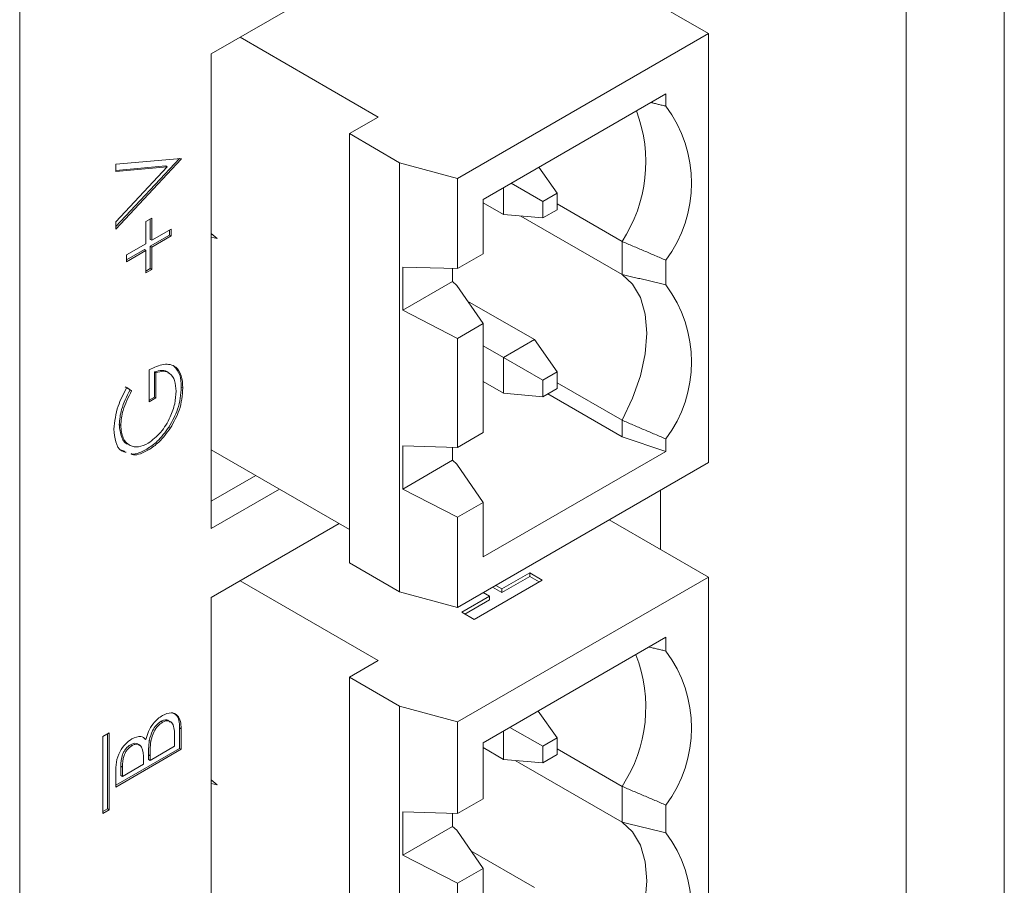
# Model space of a CAD drawing. Header units: inches. Extents: x 0.2 to 16.3, y 0.2 to 11.5.
# Tile 16 of 18: x 13.7 to 14.6, y 7.7 to 8.5. Entities that reach past the tile are written whole.
import ezdxf

# ---------------------------------------------------------------- set-up
doc = ezdxf.new("R2010")
doc.units = ezdxf.units.IN
doc.header["$MEASUREMENT"] = 0

msp = doc.modelspace()

# ---------------------------------------------------------------- linework, layer by layer
at = {"color": 7, "linetype": 'Continuous', "lineweight": 15}
for p, q in [((14.59163, 7.13002), (14.59163, 8.94764)), ((13.70598, 8.94462), (13.70598, 6.65831)), ((14.50324, 7.079), (14.50324, 8.89662)), ((13.87832, 8.44624), (14.15309, 8.60486)), ((14.11774, 8.58445), (14.32542, 8.46456)), ((14.02838, 8.38951), (13.90421, 8.46119)), ((14.32542, 8.46456), (14.09992, 8.33438)), ((14.32542, 8.07879), (14.32542, 8.46456)), ((13.87832, 8.01965), (13.87832, 8.44624)), ((14.12289, 8.31549), (14.28728, 8.41039)), ((14.28728, 8.41039), (14.28728, 8.39927)), ((14.00249, 8.37456), (14.02838, 8.38951)), ((14.04776, 8.34842), (14.00249, 8.37456)), ((14.00249, 7.98879), (14.00249, 8.37456)), ((13.79231, 8.34712), (13.85123, 8.35235)), ((13.84978, 8.35222), (13.79231, 8.29096)), ((13.84992, 8.35224), (13.85123, 8.35148)), ((13.85123, 8.35235), (13.85123, 8.35148)), ((13.85123, 8.35148), (13.79231, 8.28868)), ((13.79231, 8.34058), (13.79231, 8.34712)), ((13.83735, 8.34551), (13.79231, 8.34151)), ((13.83874, 8.34471), (13.79231, 8.34058)), ((13.79231, 8.29522), (13.83874, 8.34471)), ((13.83735, 8.34551), (13.83874, 8.34471)), ((14.04776, 8.34842), (14.04776, 7.96266)), ((14.09992, 8.33438), (14.04776, 8.34842)), ((14.17297, 8.34441), (14.18934, 8.32113)), ((14.09992, 8.33438), (14.09992, 8.25321)), ((14.14112, 8.32602), (14.14112, 8.3019)), ((14.14807, 8.33003), (14.17642, 8.31367)), ((14.18934, 8.32113), (14.17642, 8.31367)), ((14.18934, 8.30621), (14.18934, 8.32113)), ((14.12289, 8.31549), (14.12289, 8.26647)), ((14.14112, 8.3019), (14.12289, 8.31243)), ((14.17642, 8.31367), (14.17642, 8.29875)), ((14.18934, 8.31135), (14.24776, 8.27763)), ((13.8195, 8.29565), (13.82479, 8.2987)), ((13.82479, 8.2987), (13.82479, 8.27864)), ((14.17642, 8.29875), (14.14112, 8.3019)), ((14.24776, 8.24803), (14.15688, 8.30049)), ((14.17642, 8.29875), (14.18934, 8.30621)), ((13.79231, 8.28868), (13.79231, 8.29522)), ((13.8195, 8.27559), (13.8195, 8.29565)), ((13.8234, 8.2979), (13.8234, 8.27944)), ((13.84077, 8.28337), (13.8234, 8.27334)), ((13.82479, 8.27864), (13.84217, 8.28867)), ((13.84217, 8.28256), (13.82479, 8.27253)), ((13.84077, 8.28787), (13.84077, 8.28337)), ((13.84077, 8.28337), (13.84217, 8.28256)), ((13.84217, 8.28867), (13.84217, 8.28256)), ((13.88361, 8.28019), (13.87832, 8.28488)), ((13.87832, 8.28396), (13.87981, 8.28356)), ((13.87832, 8.28161), (13.88361, 8.28019)), ((13.80213, 8.26556), (13.8195, 8.27559)), ((13.8234, 8.27944), (13.82479, 8.27864)), ((13.8234, 8.27334), (13.8234, 8.25327)), ((13.8234, 8.27334), (13.82479, 8.27253)), ((13.82479, 8.27253), (13.82479, 8.25247)), ((14.24776, 8.24803), (14.24776, 8.27763)), ((13.81811, 8.27028), (13.80213, 8.26106)), ((13.8195, 8.26948), (13.80213, 8.25945)), ((13.80213, 8.25945), (13.80213, 8.26556)), ((13.81811, 8.27028), (13.8195, 8.26948)), ((13.8195, 8.24942), (13.8195, 8.26948)), ((14.09992, 8.25321), (14.12289, 8.26647)), ((14.05056, 8.2546), (14.09992, 8.25321)), ((14.05056, 8.21571), (14.05056, 8.2546)), ((14.28728, 8.26078), (14.28728, 8.23854)), ((13.8234, 8.25327), (13.8195, 8.25102)), ((13.82479, 8.25247), (13.8195, 8.24942)), ((13.8234, 8.25327), (13.82479, 8.25247)), ((14.09537, 8.25334), (14.09537, 8.24158)), ((14.09537, 8.24158), (14.05056, 8.21571)), ((14.09537, 8.24158), (14.09919, 8.23812)), ((14.09919, 8.23812), (14.12289, 8.20378)), ((14.1089, 8.22406), (14.16896, 8.18938)), ((14.09992, 8.19052), (14.05056, 8.21571)), ((14.12289, 8.20378), (14.09992, 8.19052)), ((14.12289, 8.10573), (14.12289, 8.20378)), ((14.09992, 8.09247), (14.09992, 8.19052)), ((14.12289, 8.18384), (14.14112, 8.17331)), ((14.16896, 8.18938), (14.14112, 8.17331)), ((14.16896, 8.18938), (14.18934, 8.16039)), ((14.14112, 8.17331), (14.17642, 8.15293)), ((14.14112, 8.14116), (14.14112, 8.17331)), ((13.82252, 8.13339), (13.82252, 8.16218)), ((13.82718, 8.16036), (13.82718, 8.13768)), ((13.82718, 8.16036), (13.82857, 8.15956)), ((13.82857, 8.15956), (13.82857, 8.13688)), ((14.18934, 8.16039), (14.17642, 8.15293)), ((14.18934, 8.16039), (14.18934, 8.14547)), ((14.14112, 8.14116), (14.12289, 8.15169)), ((14.17642, 8.15293), (14.17642, 8.13801)), ((14.24776, 8.11689), (14.18934, 8.15062)), ((13.80097, 8.14698), (13.80527, 8.14423)), ((13.80236, 8.14618), (13.80666, 8.14342)), ((13.80527, 8.14423), (13.80666, 8.14342)), ((13.85135, 8.14672), (13.85274, 8.14591)), ((14.14112, 8.14116), (14.17642, 8.13801)), ((14.17642, 8.13801), (14.18934, 8.14547)), ((14.24776, 8.10209), (14.18098, 8.14064)), ((13.82718, 8.13768), (13.82252, 8.135)), ((13.82857, 8.13688), (13.82252, 8.13339)), ((13.82718, 8.13768), (13.82857, 8.13688)), ((13.79545, 8.11301), (13.79684, 8.11221)), ((14.24776, 8.10209), (14.24776, 8.11689)), ((13.84021, 8.1108), (13.8416, 8.11)), ((14.09992, 8.09247), (14.12289, 8.10573)), ((14.28728, 8.08892), (14.24776, 8.10209)), ((14.28728, 8.10004), (14.28728, 8.08892)), ((13.82035, 8.091), (13.82175, 8.09019)), ((14.00249, 8.01869), (13.87832, 8.09036)), ((14.05056, 8.09387), (14.09992, 8.09247)), ((14.05056, 8.05497), (14.05056, 8.09387)), ((14.09537, 8.0926), (14.09537, 8.08084)), ((14.28728, 8.08892), (14.12289, 7.99402)), ((14.05056, 8.05497), (14.09537, 8.08084)), ((14.09537, 8.08084), (14.09919, 8.07738)), ((14.09919, 8.07738), (14.12289, 8.04305)), ((14.09992, 7.94862), (14.32542, 8.07879)), ((13.91836, 8.06725), (13.87832, 8.04414)), ((13.93957, 8.055), (13.87832, 8.01965)), ((14.09992, 8.02979), (14.05056, 8.05497)), ((14.28227, 8.00083), (14.28227, 8.05388)), ((14.12289, 8.04305), (14.09992, 8.02979)), ((14.12289, 8.04305), (14.12289, 7.99402)), ((14.09992, 8.02979), (14.09992, 7.94862)), ((14.23632, 8.02736), (14.32542, 7.97592)), ((13.87832, 7.9576), (13.99331, 8.02398)), ((14.04776, 7.96266), (14.00249, 7.98879)), ((14.02838, 7.90087), (13.90421, 7.97255)), ((14.32542, 7.97592), (14.09992, 7.84574)), ((14.11468, 7.93783), (14.17592, 7.97319)), ((14.16479, 7.97962), (14.13973, 7.96515)), ((14.16479, 7.9764), (14.13973, 7.96194)), ((14.17592, 7.97319), (14.16479, 7.97962)), ((14.16479, 7.97962), (14.16479, 7.9764)), ((14.17314, 7.97158), (14.16479, 7.9764)), ((14.32542, 7.97592), (14.32542, 7.25839)), ((14.04776, 7.96266), (14.09992, 7.94862)), ((14.13973, 7.96194), (14.13136, 7.96677)), ((14.13973, 7.96515), (14.13415, 7.96837)), ((14.13973, 7.96194), (14.13973, 7.96515)), ((13.87832, 7.19925), (13.87832, 7.9576)), ((14.1286, 7.95872), (14.10354, 7.94426)), ((14.1286, 7.95551), (14.10632, 7.94265)), ((14.12301, 7.96195), (14.1286, 7.95872)), ((14.1286, 7.95872), (14.1286, 7.95551)), ((14.10354, 7.94426), (14.11468, 7.93783)), ((14.12289, 7.82686), (14.28728, 7.92176)), ((14.28728, 7.92176), (14.28728, 7.90935)), ((14.00249, 7.88592), (14.02838, 7.90087)), ((14.04776, 7.85979), (14.00249, 7.88592)), ((14.00249, 7.16839), (14.00249, 7.88592)), ((14.09992, 7.84574), (14.04776, 7.85979)), ((14.04776, 7.85979), (14.04776, 7.14226)), ((14.17233, 7.8554), (14.18934, 7.8312)), ((13.83311, 7.84625), (13.83451, 7.84545)), ((13.84984, 7.84028), (13.84984, 7.82188)), ((13.84984, 7.84028), (13.85123, 7.83948)), ((13.85123, 7.83948), (13.85123, 7.82108)), ((14.09992, 7.84574), (14.09992, 7.76329)), ((14.14696, 7.84075), (14.17642, 7.82374)), ((13.78637, 7.83577), (13.78073, 7.83252)), ((13.78073, 7.83252), (13.78073, 7.7634)), ((13.78498, 7.76745), (13.78498, 7.83497)), ((13.78637, 7.76665), (13.78637, 7.83577)), ((13.81805, 7.83056), (13.81944, 7.82976)), ((13.84519, 7.8237), (13.84519, 7.83239)), ((14.14112, 7.83738), (14.14112, 7.81197)), ((14.18934, 7.8312), (14.17642, 7.82374)), ((14.18934, 7.81628), (14.18934, 7.8312)), ((13.84984, 7.82188), (13.79231, 7.78867)), ((13.85123, 7.82108), (13.79231, 7.78706)), ((13.80562, 7.82514), (13.80701, 7.82434)), ((13.82258, 7.82903), (13.82398, 7.82823)), ((13.82328, 7.81105), (13.84519, 7.8237)), ((13.84984, 7.82188), (13.85123, 7.82108)), ((14.12289, 7.82686), (14.12289, 7.77655)), ((14.12289, 7.8225), (14.14112, 7.81197)), ((14.17642, 7.82374), (14.17642, 7.80882)), ((14.18934, 7.82143), (14.24776, 7.78771)), ((13.81724, 7.80756), (13.81724, 7.81166)), ((13.82189, 7.8159), (13.82189, 7.81185)), ((13.82189, 7.8159), (13.82328, 7.8151)), ((13.82189, 7.81185), (13.82328, 7.81105)), ((13.82328, 7.8151), (13.82328, 7.81105)), ((14.14112, 7.81197), (14.17642, 7.80882)), ((14.17642, 7.80882), (14.18934, 7.81628)), ((13.79696, 7.80575), (13.79696, 7.79746)), ((13.79696, 7.80575), (13.79835, 7.80494)), ((13.79835, 7.79666), (13.81724, 7.80756)), ((13.79835, 7.80494), (13.79835, 7.79666)), ((14.24776, 7.75553), (14.15161, 7.81104)), ((13.79231, 7.78706), (13.79231, 7.80034)), ((13.79696, 7.79746), (13.79835, 7.79666)), ((13.88361, 7.78898), (13.87832, 7.79367)), ((13.87832, 7.79275), (13.87981, 7.79235)), ((13.87832, 7.7904), (13.88361, 7.78898)), ((14.24776, 7.75553), (14.24776, 7.78771)), ((14.09992, 7.76329), (14.12289, 7.77655)), ((13.78073, 7.765), (13.78498, 7.76745)), ((13.78498, 7.76745), (13.78637, 7.76665)), ((14.28728, 7.77085), (14.28728, 7.74604)), ((13.78073, 7.7634), (13.78637, 7.76665)), ((14.05056, 7.76468), (14.09992, 7.76329)), ((14.05056, 7.72578), (14.05056, 7.76468)), ((14.09537, 7.76342), (14.09537, 7.75165)), ((14.09537, 7.75165), (14.05056, 7.72578)), ((14.09537, 7.75165), (14.09919, 7.7482)), ((14.09919, 7.7482), (14.12289, 7.71386)), ((14.09992, 7.7006), (14.05056, 7.72578)), ((14.11185, 7.72986), (14.16896, 7.69688)), ((14.12289, 7.71386), (14.09992, 7.7006)), ((14.12289, 7.61324), (14.12289, 7.71386)), ((14.09992, 7.59998), (14.09992, 7.7006))]:
    msp.add_line(p, q, dxfattribs=at)
at = {"color": 7, "linetype": 'Continuous', "lineweight": 15, "flags": 128}
for points in [[(14.24776, 8.24803), (14.25724, 8.23922), (14.26426, 8.2272), (14.26857, 8.2124), (14.27003, 8.19532), (14.26857, 8.17656), (14.26426, 8.15677), (14.25724, 8.13665), (14.24776, 8.11689)], [(14.24776, 7.75553), (14.25724, 7.74672), (14.26426, 7.73471), (14.26857, 7.7199), (14.27003, 7.70282), (14.26857, 7.68406), (14.26426, 7.66428), (14.25724, 7.64416), (14.24776, 7.6244)]]:
    msp.add_lwpolyline(points, dxfattribs=at)
at = {"color": 7, "linetype": 'Continuous', "lineweight": 15}
for centre, radius, start, end in [((14.19447, 8.33003), 0.1158, 323.27213, 36.72787), ((14.14006, 8.34887), 0.12913, 326.51487, 20.94159), ((14.19447, 8.16929), 0.1158, 323.27213, 36.72787), ((14.19447, 7.8401), 0.1158, 323.27214, 36.72786), ((14.14097, 7.85863), 0.12819, 326.40812, 21.71074), ((14.19447, 7.67679), 0.1158, 323.27213, 36.72787)]:
    msp.add_arc(centre, radius, start, end, dxfattribs=at)
for points in [[(14.28728, 8.39927), (14.27367, 8.40254)], [(14.24776, 8.27763), (14.28728, 8.26078)], [(14.28728, 8.23854), (14.24776, 8.24803)], [(14.24776, 8.11689), (14.28728, 8.10004)], [(13.80046, 8.08884), (13.79702, 8.08998)], [(14.28728, 7.90935), (14.2721, 7.91299)], [(14.24776, 7.78771), (14.28728, 7.77085)], [(14.28728, 7.74604), (14.24776, 7.75553)]]:
    msp.add_open_spline(points, degree=1, dxfattribs=at)
for points, knots in [([(13.82252, 8.16218), (13.82697, 8.16433), (13.83585, 8.16862), (13.84636, 8.16607), (13.85203, 8.15758), (13.8525, 8.14981), (13.85274, 8.14591)], [0, 0, 0, 0, 0.280351, 0.559367, 0.779371, 1, 1, 1, 1]), ([(13.83977, 8.15928), (13.83967, 8.15944), (13.83841, 8.16132), (13.83402, 8.16227), (13.82946, 8.161), (13.82718, 8.16036)], [0, 0, 0, 0, 0.044259, 0.522062, 1, 1, 1, 1]), ([(13.8467, 8.14296), (13.84647, 8.14634), (13.84601, 8.15308), (13.84161, 8.15915), (13.83556, 8.16165), (13.8309, 8.16026), (13.82857, 8.15956)], [0, 0, 0, 0, 0.280258, 0.5599401, 0.7799388, 1, 1, 1, 1]), ([(13.84497, 8.16523), (13.84689, 8.16301), (13.85078, 8.15854), (13.85116, 8.15068), (13.85135, 8.14672)], [0, 0, 0, 0, 0.4952614, 1, 1, 1, 1]), ([(13.7908, 8.10893), (13.79149, 8.11581), (13.79274, 8.12812), (13.79942, 8.14065), (13.80236, 8.14618)], [0, 0, 0, 0, 0.558579, 1, 1, 1, 1]), ([(13.80527, 8.14423), (13.80227, 8.13829), (13.79691, 8.12768), (13.79589, 8.1175), (13.79545, 8.11301)], [0, 0, 0, 0, 0.5598098, 1, 1, 1, 1]), ([(13.80666, 8.14342), (13.80366, 8.13749), (13.7983, 8.12688), (13.79729, 8.11669), (13.79684, 8.11221)], [0, 0, 0, 0, 0.5598098, 1, 1, 1, 1]), ([(13.82151, 8.09616), (13.8254, 8.09911), (13.8332, 8.10501), (13.84144, 8.11879), (13.84597, 8.1319), (13.84646, 8.13927), (13.8467, 8.14296)], [0, 0, 0, 0, 0.279051, 0.558581, 0.779235, 1, 1, 1, 1]), ([(13.85135, 8.14672), (13.85085, 8.14007), (13.84995, 8.1282), (13.84319, 8.11612), (13.84021, 8.1108)], [0, 0, 0, 0, 0.559617, 1, 1, 1, 1]), ([(13.85274, 8.14591), (13.85224, 8.13927), (13.85134, 8.12739), (13.84458, 8.11532), (13.8416, 8.11)], [0, 0, 0, 0, 0.559617, 1, 1, 1, 1]), ([(13.79545, 8.11301), (13.79594, 8.10908), (13.79694, 8.10121), (13.80119, 8.09529), (13.80462, 8.09488), (13.80488, 8.09485)], [0, 0, 0, 0, 0.480302, 0.960363, 1, 1, 1, 1]), ([(13.80185, 8.08803), (13.80034, 8.08837), (13.79584, 8.08938), (13.79177, 8.09706), (13.79112, 8.10497), (13.7908, 8.10893)], [0, 0, 0, 0, 0.201695, 0.600626, 1, 1, 1, 1]), ([(13.79684, 8.11221), (13.79729, 8.10817), (13.7982, 8.10009), (13.80449, 8.09367), (13.81271, 8.09223), (13.81858, 8.09485), (13.82151, 8.09616)], [0, 0, 0, 0, 0.2798539, 0.5595669, 0.7798427, 1, 1, 1, 1]), ([(13.84021, 8.1108), (13.83684, 8.10617), (13.83081, 8.09789), (13.82355, 8.09311), (13.82035, 8.091)], [0, 0, 0, 0, 0.559316, 1, 1, 1, 1]), ([(13.8416, 8.11), (13.83823, 8.10537), (13.83221, 8.09709), (13.82495, 8.0923), (13.82175, 8.09019)], [0, 0, 0, 0, 0.559316, 1, 1, 1, 1]), ([(13.82175, 8.09019), (13.81691, 8.08766), (13.81114, 8.08463), (13.80692, 8.08631), (13.80623, 8.08659)], [0, 0, 0, 0, 0.836302, 1, 1, 1, 1]), ([(13.82035, 8.091), (13.81547, 8.08832), (13.81032, 8.08549), (13.80654, 8.08682), (13.80634, 8.08689)], [0, 0, 0, 0, 0.946484, 1, 1, 1, 1]), ([(13.81944, 7.82976), (13.82016, 7.83221), (13.82159, 7.8371), (13.82554, 7.84367), (13.83004, 7.8486), (13.83302, 7.85057), (13.83451, 7.85155)], [0, 0, 0, 0, 0.280408, 0.559562, 0.779731, 1, 1, 1, 1]), ([(13.84133, 7.8453), (13.84044, 7.84619), (13.839, 7.84764), (13.83589, 7.84757), (13.83404, 7.84669), (13.83311, 7.84625)], [0, 0, 0, 0, 0.443874, 0.721987, 1, 1, 1, 1]), ([(13.83451, 7.85155), (13.83715, 7.85267), (13.84243, 7.85492), (13.84803, 7.85202), (13.85088, 7.84646), (13.85111, 7.84181), (13.85123, 7.83948)], [0, 0, 0, 0, 0.27913, 0.558665, 0.779075, 1, 1, 1, 1]), ([(13.84278, 7.8537), (13.84414, 7.8533), (13.84717, 7.85239), (13.84945, 7.84718), (13.84971, 7.84258), (13.84984, 7.84028)], [0, 0, 0, 0, 0.2907517, 0.6449628, 1, 1, 1, 1]), ([(13.83311, 7.84625), (13.83167, 7.84521), (13.82878, 7.84314), (13.82456, 7.83677), (13.82333, 7.83197), (13.82258, 7.82903)], [0, 0, 0, 0, 0.279939, 0.560435, 1, 1, 1, 1]), ([(13.83451, 7.84545), (13.83306, 7.84441), (13.83017, 7.84233), (13.82595, 7.83597), (13.82473, 7.83116), (13.82398, 7.82823)], [0, 0, 0, 0, 0.279939, 0.560435, 1, 1, 1, 1]), ([(13.84519, 7.83239), (13.84518, 7.83683), (13.84516, 7.84348), (13.84065, 7.84675), (13.8373, 7.84678), (13.83544, 7.84589), (13.83451, 7.84545)], [0, 0, 0, 0, 0.499377, 0.748735, 0.87439, 1, 1, 1, 1]), ([(13.79231, 7.80034), (13.79235, 7.80328), (13.79245, 7.80914), (13.79547, 7.81855), (13.80098, 7.8262), (13.80493, 7.82899), (13.80691, 7.83039)], [0, 0, 0, 0, 0.281351, 0.559957, 0.779913, 1, 1, 1, 1]), ([(13.80691, 7.83039), (13.80977, 7.83161), (13.81489, 7.8338), (13.81805, 7.83099), (13.81944, 7.82976)], [0, 0, 0, 0, 0.559198, 1, 1, 1, 1]), ([(13.80562, 7.82514), (13.80417, 7.82411), (13.80199, 7.82255), (13.79973, 7.81911), (13.79722, 7.81358), (13.79708, 7.80923), (13.79696, 7.80575)], [0, 0, 0, 0, 0.249267, 0.374899, 0.500587, 1, 1, 1, 1]), ([(13.80701, 7.82434), (13.80557, 7.8233), (13.80339, 7.82174), (13.80112, 7.8183), (13.79862, 7.81278), (13.79847, 7.80842), (13.79835, 7.80494)], [0, 0, 0, 0, 0.249267, 0.374899, 0.500587, 1, 1, 1, 1]), ([(13.81361, 7.82446), (13.81334, 7.82482), (13.8126, 7.82581), (13.81076, 7.82644), (13.80833, 7.82646), (13.80652, 7.82558), (13.80562, 7.82514)], [0, 0, 0, 0, 0.162528, 0.441813, 0.720976, 1, 1, 1, 1]), ([(13.81724, 7.81166), (13.81723, 7.81593), (13.81721, 7.82126), (13.81423, 7.82482), (13.81217, 7.82566), (13.80971, 7.82565), (13.80791, 7.82478), (13.80701, 7.82434)], [0, 0, 0, 0, 0.498607, 0.624016, 0.749402, 0.874732, 1, 1, 1, 1]), ([(13.82258, 7.82903), (13.82233, 7.82652), (13.82188, 7.82203), (13.82188, 7.81777), (13.82189, 7.8159)], [0, 0, 0, 0, 0.559734, 1, 1, 1, 1]), ([(13.82398, 7.82823), (13.82372, 7.82572), (13.82327, 7.82123), (13.82328, 7.81697), (13.82328, 7.8151)], [0, 0, 0, 0, 0.559734, 1, 1, 1, 1])]:
    msp.add_open_spline(points, degree=3, knots=knots, dxfattribs=at)

doc.saveas('drawing.dxf')
